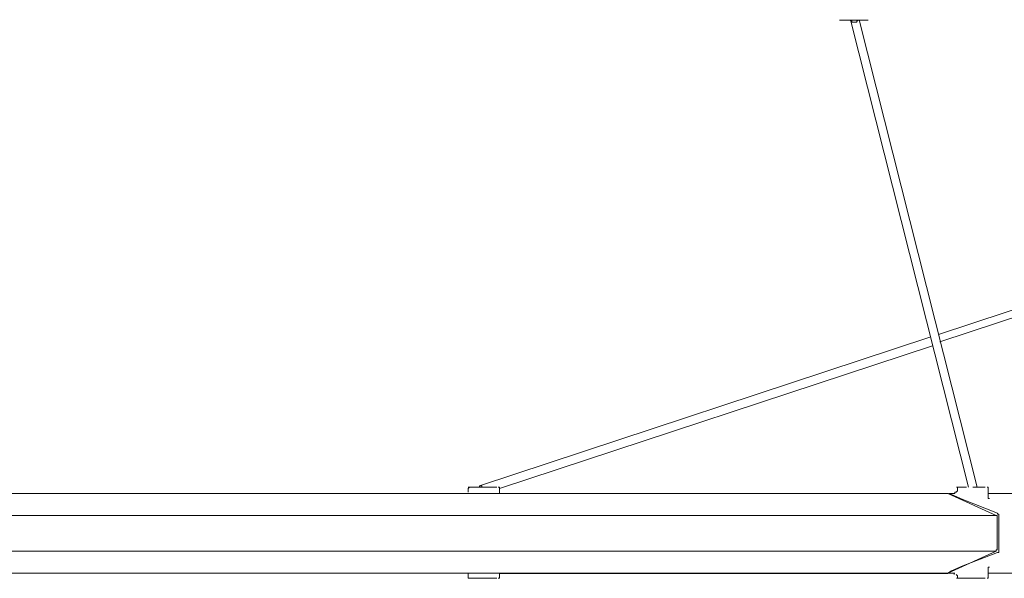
# Model space of a CAD drawing. Header units: millimetres. Extents: x 31.8 to 48.8, y -27.2 to 6.6.
# Tile 11 of 79: x 38.5 to 40.6, y -27.2 to -26. Entities that reach past the tile are written whole.
import ezdxf

# ---------------------------------------------------------------- set-up
doc = ezdxf.new("R2010")
doc.units = ezdxf.units.MM
doc.header["$MEASUREMENT"] = 0
doc.layers.add('Livello 1', color=7, linetype='Continuous', lineweight=0)

msp = doc.modelspace()

# ---------------------------------------------------------------- linework, layer by layer
at = {"layer": 'Livello 1', "color": 250, "lineweight": 5, "true_color": 0x1d1d1b}
for points, knots in [([(40.28, -26.0054), (40.28, -26.0054), (40.28, -26.0079), (40.28, -26.0079), (40.28, -26.0079), (40.2827, -26.0079), (40.2827, -26.0079), (40.2827, -26.0079), (40.2827, -26.0106), (40.2827, -26.0106), (40.2827, -26.0106), (40.2854, -26.0106), (40.2854, -26.0106), (40.2854, -26.0106), (40.2881, -26.0106), (40.2881, -26.0106)], [0, 0, 0, 0, 1, 1, 1, 2, 2, 2, 3, 3, 3, 4, 4, 4, 5, 5, 5, 5]), ([(40.2881, -26.0106), (40.2881, -26.0106), (40.2908, -26.0106), (40.2908, -26.0106), (40.2908, -26.0106), (40.2935, -26.0106), (40.2935, -26.0106), (40.2935, -26.0106), (40.2935, -26.0079), (40.2935, -26.0079), (40.2935, -26.0079), (40.2962, -26.0079), (40.2962, -26.0079), (40.2962, -26.0079), (40.2962, -26.0054), (40.2962, -26.0054)], [0, 0, 0, 0, 1, 1, 1, 2, 2, 2, 3, 3, 3, 4, 4, 4, 5, 5, 5, 5]), ([(40.3179, -26.0061), (40.3179, -26.0061), (40.3179, -26.0061), (40.3179, -26.0061), (40.3179, -26.0061), (40.3125, -26.0061), (40.3125, -26.0061), (40.3125, -26.0061), (40.3046, -26.0061), (40.3046, -26.0061), (40.3046, -26.0061), (40.2938, -26.0061), (40.2938, -26.0061), (40.2938, -26.0061), (40.2829, -26.0061), (40.2829, -26.0061), (40.2829, -26.0061), (40.2723, -26.0061), (40.2723, -26.0061), (40.2723, -26.0061), (40.2615, -26.0061), (40.2615, -26.0061), (40.2615, -26.0061), (40.2563, -26.0061), (40.2563, -26.0061)], [0, 0, 0, 0, 1, 1, 1, 2, 2, 2, 3, 3, 3, 4, 4, 4, 5, 5, 5, 6, 6, 6, 7, 7, 7, 8, 8, 8, 8]), ([(39.4537, -27.0159), (39.4537, -27.0159), (39.4537, -27.0159), (39.4537, -27.0159), (39.4537, -27.0159), (39.4589, -27.0159), (39.4589, -27.0159), (39.4589, -27.0159), (39.4643, -27.0159), (39.4643, -27.0159), (39.4643, -27.0159), (39.4776, -27.0159), (39.4776, -27.0159)], [0, 0, 0, 0, 1, 1, 1, 2, 2, 2, 3, 3, 3, 4, 4, 4, 4]), ([(39.4566, -27.0159), (39.4566, -27.0159), (39.4566, -27.0159), (39.4566, -27.0159), (39.4566, -27.0159), (39.4539, -27.0187), (39.4539, -27.0187)], [0, 0, 0, 0, 1, 1, 1, 2, 2, 2, 2]), ([(39.4776, -27.0159), (39.4776, -27.0159), (39.4884, -27.0159), (39.4884, -27.0159), (39.4884, -27.0159), (39.4993, -27.0159), (39.4993, -27.0159), (39.4993, -27.0159), (39.5099, -27.0159), (39.5099, -27.0159), (39.5099, -27.0159), (39.5153, -27.0159), (39.5153, -27.0159)], [0, 0, 0, 0, 1, 1, 1, 2, 2, 2, 3, 3, 3, 4, 4, 4, 4]), ([(39.4781, -27.0132), (39.4781, -27.0132), (39.4781, -27.0132), (39.4781, -27.0132), (39.4781, -27.0132), (39.4808, -27.0132), (39.4808, -27.0132)], [0, 0, 0, 0, 1, 1, 1, 2, 2, 2, 2]), ([(39.4808, -27.0132), (39.4808, -27.0132), (39.4808, -27.0132), (39.4808, -27.0132), (39.4808, -27.0132), (39.4835, -27.0132), (39.4835, -27.0132), (39.4835, -27.0132), (39.4835, -27.0159), (39.4835, -27.0159), (39.4835, -27.0159), (39.4862, -27.0159), (39.4862, -27.0159), (39.4862, -27.0159), (39.4887, -27.0159), (39.4887, -27.0159)], [0, 0, 0, 0, 1, 1, 1, 2, 2, 2, 3, 3, 3, 4, 4, 4, 5, 5, 5, 5]), ([(39.5212, -27.0187), (39.5212, -27.0187), (39.5212, -27.0187), (39.5212, -27.0187), (39.5212, -27.0187), (39.5212, -27.0159), (39.5212, -27.0159), (39.5212, -27.0159), (39.5185, -27.0159), (39.5185, -27.0159)], [0, 0, 0, 0, 1, 1, 1, 2, 2, 2, 3, 3, 3, 3]), ([(40.5055, -27.0266), (40.5055, -27.0266), (40.5055, -27.0293), (40.5055, -27.0293), (40.5055, -27.0293), (40.5028, -27.0293), (40.5028, -27.0293)], [0, 0, 0, 0, 1, 1, 1, 2, 2, 2, 2]), ([(40.5082, -27.0266), (40.5082, -27.0266), (40.5082, -27.0266), (40.5082, -27.0266), (40.5082, -27.0266), (40.5055, -27.0266), (40.5055, -27.0266)], [0, 0, 0, 0, 1, 1, 1, 2, 2, 2, 2]), ([(40.511, -27.0214), (40.511, -27.0214), (40.511, -27.0241), (40.511, -27.0241), (40.511, -27.0241), (40.5082, -27.0266), (40.5082, -27.0266)], [0, 0, 0, 0, 1, 1, 1, 2, 2, 2, 2]), ([(40.5094, -27.0159), (40.5094, -27.0159), (40.5121, -27.0159), (40.5121, -27.0159), (40.5121, -27.0159), (40.5175, -27.0159), (40.5175, -27.0159), (40.5175, -27.0159), (40.5281, -27.0159), (40.5281, -27.0159), (40.5281, -27.0159), (40.5308, -27.0159), (40.5308, -27.0159)], [0, 0, 0, 0, 1, 1, 1, 2, 2, 2, 3, 3, 3, 4, 4, 4, 4]), ([(40.5137, -27.0159), (40.5137, -27.0159), (40.5137, -27.0159), (40.5137, -27.0159), (40.5137, -27.0159), (40.511, -27.0159), (40.511, -27.0159), (40.511, -27.0159), (40.511, -27.0187), (40.511, -27.0187)], [0, 0, 0, 0, 1, 1, 1, 2, 2, 2, 3, 3, 3, 3]), ([(40.5441, -27.0159), (40.5441, -27.0159), (40.5523, -27.0159), (40.5523, -27.0159), (40.5523, -27.0159), (40.5629, -27.0159), (40.5629, -27.0159), (40.5629, -27.0159), (40.5683, -27.0159), (40.5683, -27.0159), (40.5683, -27.0159), (40.571, -27.0159), (40.571, -27.0159)], [0, 0, 0, 0, 1, 1, 1, 2, 2, 2, 3, 3, 3, 4, 4, 4, 4]), ([(40.5778, -27.0187), (40.5778, -27.0187), (40.5778, -27.0187), (40.5778, -27.0187), (40.5778, -27.0187), (40.5778, -27.0159), (40.5778, -27.0159), (40.5778, -27.0159), (40.5751, -27.0159), (40.5751, -27.0159)], [0, 0, 0, 0, 1, 1, 1, 2, 2, 2, 3, 3, 3, 3]), ([(37.2886, -27.0293), (37.2886, -27.0293), (37.3714, -27.0293), (37.3714, -27.0293), (37.3714, -27.0293), (37.4599, -27.0293), (37.4599, -27.0293), (37.4599, -27.0293), (37.5509, -27.0293), (37.5509, -27.0293), (37.5509, -27.0293), (37.6448, -27.0293), (37.6448, -27.0293), (37.6448, -27.0293), (37.7412, -27.0293), (37.7412, -27.0293), (37.7412, -27.0293), (37.8431, -27.0293), (37.8431, -27.0293), (37.8431, -27.0293), (37.9449, -27.0293), (37.9449, -27.0293), (37.9449, -27.0293), (38.0521, -27.0293), (38.0521, -27.0293), (38.0521, -27.0293), (38.1591, -27.0293), (38.1591, -27.0293), (38.1591, -27.0293), (38.2664, -27.0293), (38.2664, -27.0293), (38.2664, -27.0293), (38.3788, -27.0293), (38.3788, -27.0293), (38.3788, -27.0293), (38.4885, -27.0293), (38.4885, -27.0293), (38.4885, -27.0293), (38.6041, -27.0293), (38.6041, -27.0293), (38.6041, -27.0293), (38.7165, -27.0293), (38.7165, -27.0293), (38.7165, -27.0293), (38.8317, -27.0293), (38.8317, -27.0293), (38.8317, -27.0293), (38.9441, -27.0293), (38.9441, -27.0293), (38.9441, -27.0293), (39.0595, -27.0293), (39.0595, -27.0293), (39.0595, -27.0293), (39.1719, -27.0293), (39.1719, -27.0293), (39.1719, -27.0293), (39.2844, -27.0293), (39.2844, -27.0293), (39.2844, -27.0293), (39.397, -27.0293), (39.397, -27.0293), (39.397, -27.0293), (39.5067, -27.0293), (39.5067, -27.0293), (39.5067, -27.0293), (39.6167, -27.0293), (39.6167, -27.0293), (39.6167, -27.0293), (39.7239, -27.0293), (39.7239, -27.0293), (39.7239, -27.0293), (39.8282, -27.0293), (39.8282, -27.0293), (39.8282, -27.0293), (39.9328, -27.0293), (39.9328, -27.0293), (39.9328, -27.0293), (40.0321, -27.0293), (40.0321, -27.0293), (40.0321, -27.0293), (40.131, -27.0293), (40.131, -27.0293), (40.131, -27.0293), (40.2247, -27.0293), (40.2247, -27.0293), (40.2247, -27.0293), (40.3159, -27.0293), (40.3159, -27.0293), (40.3159, -27.0293), (40.4046, -27.0293), (40.4046, -27.0293), (40.4046, -27.0293), (40.4875, -27.0293), (40.4875, -27.0293)], [0, 0, 0, 0, 1, 1, 1, 2, 2, 2, 3, 3, 3, 4, 4, 4, 5, 5, 5, 6, 6, 6, 7, 7, 7, 8, 8, 8, 9, 9, 9, 10, 10, 10, 11, 11, 11, 12, 12, 12, 13, 13, 13, 14, 14, 14, 15, 15, 15, 16, 16, 16, 17, 17, 17, 18, 18, 18, 19, 19, 19, 20, 20, 20, 21, 21, 21, 22, 22, 22, 23, 23, 23, 24, 24, 24, 25, 25, 25, 26, 26, 26, 27, 27, 27, 28, 28, 28, 29, 29, 29, 30, 30, 30, 31, 31, 31, 31]), ([(39.4539, -27.0293), (39.4539, -27.0293), (39.4539, -27.0293), (39.4539, -27.0293), (39.4539, -27.0293), (39.4512, -27.0293), (39.4512, -27.0293)], [0, 0, 0, 0, 1, 1, 1, 2, 2, 2, 2]), ([(39.4939, -27.0295), (39.4939, -27.0295), (39.4939, -27.0295), (39.4939, -27.0295), (39.4939, -27.0295), (39.4993, -27.0295), (39.4993, -27.0295)], [0, 0, 0, 0, 1, 1, 1, 2, 2, 2, 2]), ([(40.4904, -27.0293), (40.4904, -27.0293), (40.4179, -27.0293), (40.4179, -27.0293), (40.4179, -27.0293), (40.3297, -27.0293), (40.3297, -27.0293), (40.3297, -27.0293), (40.2385, -27.0293), (40.2385, -27.0293), (40.2385, -27.0293), (40.1445, -27.0293), (40.1445, -27.0293), (40.1445, -27.0293), (40.0479, -27.0293), (40.0479, -27.0293), (40.0479, -27.0293), (39.9461, -27.0293), (39.9461, -27.0293), (39.9461, -27.0293), (39.8443, -27.0293), (39.8443, -27.0293), (39.8443, -27.0293), (39.7397, -27.0293), (39.7397, -27.0293), (39.7397, -27.0293), (39.6323, -27.0293), (39.6323, -27.0293), (39.6323, -27.0293), (39.5223, -27.0293), (39.5223, -27.0293)], [0, 0, 0, 0, 1, 1, 1, 2, 2, 2, 3, 3, 3, 4, 4, 4, 5, 5, 5, 6, 6, 6, 7, 7, 7, 8, 8, 8, 9, 9, 9, 10, 10, 10, 10]), ([(40.4906, -27.0295), (40.4906, -27.0295), (40.4906, -27.0295), (40.4906, -27.0295), (40.4906, -27.0295), (40.4879, -27.0295), (40.4879, -27.0295)], [0, 0, 0, 0, 1, 1, 1, 2, 2, 2, 2]), ([(40.5805, -27.0401), (40.5805, -27.0401), (40.5805, -27.0401), (40.5805, -27.0401), (40.5805, -27.0401), (40.5778, -27.0401), (40.5778, -27.0401), (40.5778, -27.0401), (40.5778, -27.0374), (40.5778, -27.0374)], [0, 0, 0, 0, 1, 1, 1, 2, 2, 2, 3, 3, 3, 3]), ([(37.1786, -27.0771), (37.1786, -27.0771), (37.2644, -27.0771), (37.2644, -27.0771), (37.2644, -27.0771), (37.3502, -27.0771), (37.3502, -27.0771), (37.3502, -27.0771), (37.4412, -27.0771), (37.4412, -27.0771), (37.4412, -27.0771), (37.5376, -27.0771), (37.5376, -27.0771), (37.5376, -27.0771), (37.6342, -27.0771), (37.6342, -27.0771), (37.6342, -27.0771), (37.7331, -27.0771), (37.7331, -27.0771), (37.7331, -27.0771), (37.8349, -27.0771), (37.8349, -27.0771), (37.8349, -27.0771), (37.9397, -27.0771), (37.9397, -27.0771), (37.9397, -27.0771), (38.0467, -27.0771), (38.0467, -27.0771), (38.0467, -27.0771), (38.1537, -27.0771), (38.1537, -27.0771), (38.1537, -27.0771), (38.2637, -27.0771), (38.2637, -27.0771), (38.2637, -27.0771), (38.3761, -27.0771), (38.3761, -27.0771), (38.3761, -27.0771), (38.4885, -27.0771), (38.4885, -27.0771), (38.4885, -27.0771), (38.6014, -27.0771), (38.6014, -27.0771), (38.6014, -27.0771), (38.7165, -27.0771), (38.7165, -27.0771), (38.7165, -27.0771), (38.829, -27.0771), (38.829, -27.0771), (38.829, -27.0771), (38.9441, -27.0771), (38.9441, -27.0771), (38.9441, -27.0771), (39.0595, -27.0771), (39.0595, -27.0771), (39.0595, -27.0771), (39.1719, -27.0771), (39.1719, -27.0771), (39.1719, -27.0771), (39.2871, -27.0771), (39.2871, -27.0771), (39.2871, -27.0771), (39.3997, -27.0771), (39.3997, -27.0771), (39.3997, -27.0771), (39.5094, -27.0771), (39.5094, -27.0771), (39.5094, -27.0771), (39.6194, -27.0771), (39.6194, -27.0771), (39.6194, -27.0771), (39.7293, -27.0771), (39.7293, -27.0771), (39.7293, -27.0771), (39.8336, -27.0771), (39.8336, -27.0771), (39.8336, -27.0771), (39.9382, -27.0771), (39.9382, -27.0771), (39.9382, -27.0771), (40.0427, -27.0771), (40.0427, -27.0771), (40.0427, -27.0771), (40.1418, -27.0771), (40.1418, -27.0771), (40.1418, -27.0771), (40.2382, -27.0771), (40.2382, -27.0771), (40.2382, -27.0771), (40.3321, -27.0771), (40.3321, -27.0771), (40.3321, -27.0771), (40.4231, -27.0771), (40.4231, -27.0771), (40.4231, -27.0771), (40.5116, -27.0771), (40.5116, -27.0771), (40.5116, -27.0771), (40.5945, -27.0771), (40.5945, -27.0771)], [0, 0, 0, 0, 1, 1, 1, 2, 2, 2, 3, 3, 3, 4, 4, 4, 5, 5, 5, 6, 6, 6, 7, 7, 7, 8, 8, 8, 9, 9, 9, 10, 10, 10, 11, 11, 11, 12, 12, 12, 13, 13, 13, 14, 14, 14, 15, 15, 15, 16, 16, 16, 17, 17, 17, 18, 18, 18, 19, 19, 19, 20, 20, 20, 21, 21, 21, 22, 22, 22, 23, 23, 23, 24, 24, 24, 25, 25, 25, 26, 26, 26, 27, 27, 27, 28, 28, 28, 29, 29, 29, 30, 30, 30, 31, 31, 31, 32, 32, 32, 33, 33, 33, 33]), ([(40.5945, -27.0771), (40.5945, -27.0771), (40.5945, -27.0771), (40.5945, -27.0771), (40.5945, -27.0771), (40.5972, -27.0771), (40.5972, -27.0771), (40.5972, -27.0771), (40.5972, -27.0798), (40.5972, -27.0798)], [0, 0, 0, 0, 1, 1, 1, 2, 2, 2, 3, 3, 3, 3]), ([(40.6004, -27.0744), (40.6004, -27.0744), (40.6004, -27.0744), (40.6004, -27.0744), (40.6004, -27.0744), (40.5976, -27.0744), (40.5976, -27.0744), (40.5976, -27.0744), (40.5976, -27.0717), (40.5976, -27.0717)], [0, 0, 0, 0, 1, 1, 1, 2, 2, 2, 3, 3, 3, 3]), ([(40.5945, -27.1541), (40.5945, -27.1541), (40.5116, -27.1541), (40.5116, -27.1541), (40.5116, -27.1541), (40.4231, -27.1541), (40.4231, -27.1541), (40.4231, -27.1541), (40.3321, -27.1541), (40.3321, -27.1541), (40.3321, -27.1541), (40.2382, -27.1541), (40.2382, -27.1541), (40.2382, -27.1541), (40.1418, -27.1541), (40.1418, -27.1541), (40.1418, -27.1541), (40.0427, -27.1541), (40.0427, -27.1541), (40.0427, -27.1541), (39.9382, -27.1541), (39.9382, -27.1541), (39.9382, -27.1541), (39.8336, -27.1541), (39.8336, -27.1541), (39.8336, -27.1541), (39.7293, -27.1541), (39.7293, -27.1541), (39.7293, -27.1541), (39.6194, -27.1541), (39.6194, -27.1541), (39.6194, -27.1541), (39.5094, -27.1541), (39.5094, -27.1541), (39.5094, -27.1541), (39.3997, -27.1541), (39.3997, -27.1541), (39.3997, -27.1541), (39.2871, -27.1541), (39.2871, -27.1541), (39.2871, -27.1541), (39.1719, -27.1541), (39.1719, -27.1541), (39.1719, -27.1541), (39.0595, -27.1541), (39.0595, -27.1541), (39.0595, -27.1541), (38.9441, -27.1541), (38.9441, -27.1541), (38.9441, -27.1541), (38.829, -27.1541), (38.829, -27.1541), (38.829, -27.1541), (38.7165, -27.1541), (38.7165, -27.1541), (38.7165, -27.1541), (38.6014, -27.1541), (38.6014, -27.1541), (38.6014, -27.1541), (38.4885, -27.1541), (38.4885, -27.1541), (38.4885, -27.1541), (38.3761, -27.1541), (38.3761, -27.1541), (38.3761, -27.1541), (38.2637, -27.1541), (38.2637, -27.1541), (38.2637, -27.1541), (38.1537, -27.1541), (38.1537, -27.1541), (38.1537, -27.1541), (38.0467, -27.1541), (38.0467, -27.1541), (38.0467, -27.1541), (37.9397, -27.1541), (37.9397, -27.1541), (37.9397, -27.1541), (37.8349, -27.1541), (37.8349, -27.1541), (37.8349, -27.1541), (37.7331, -27.1541), (37.7331, -27.1541), (37.7331, -27.1541), (37.6342, -27.1541), (37.6342, -27.1541), (37.6342, -27.1541), (37.5376, -27.1541), (37.5376, -27.1541), (37.5376, -27.1541), (37.4412, -27.1541), (37.4412, -27.1541), (37.4412, -27.1541), (37.3502, -27.1541), (37.3502, -27.1541), (37.3502, -27.1541), (37.2644, -27.1541), (37.2644, -27.1541), (37.2644, -27.1541), (37.1786, -27.1541), (37.1786, -27.1541)], [0, 0, 0, 0, 1, 1, 1, 2, 2, 2, 3, 3, 3, 4, 4, 4, 5, 5, 5, 6, 6, 6, 7, 7, 7, 8, 8, 8, 9, 9, 9, 10, 10, 10, 11, 11, 11, 12, 12, 12, 13, 13, 13, 14, 14, 14, 15, 15, 15, 16, 16, 16, 17, 17, 17, 18, 18, 18, 19, 19, 19, 20, 20, 20, 21, 21, 21, 22, 22, 22, 23, 23, 23, 24, 24, 24, 25, 25, 25, 26, 26, 26, 27, 27, 27, 28, 28, 28, 29, 29, 29, 30, 30, 30, 31, 31, 31, 32, 32, 32, 33, 33, 33, 33]), ([(40.5972, -27.1514), (40.5972, -27.1514), (40.5972, -27.1514), (40.5972, -27.1514), (40.5972, -27.1514), (40.5945, -27.1514), (40.5945, -27.1514), (40.5945, -27.1514), (40.5945, -27.1541), (40.5945, -27.1541)], [0, 0, 0, 0, 1, 1, 1, 2, 2, 2, 3, 3, 3, 3]), ([(40.5976, -27.1568), (40.5976, -27.1568), (40.5976, -27.1568), (40.5976, -27.1568), (40.5976, -27.1568), (40.6004, -27.1568), (40.6004, -27.1568), (40.6004, -27.1568), (40.6004, -27.1541), (40.6004, -27.1541)], [0, 0, 0, 0, 1, 1, 1, 2, 2, 2, 3, 3, 3, 3]), ([(40.5778, -27.1916), (40.5778, -27.1916), (40.5778, -27.1889), (40.5778, -27.1889), (40.5778, -27.1889), (40.5805, -27.1889), (40.5805, -27.1889)], [0, 0, 0, 0, 1, 1, 1, 2, 2, 2, 2]), ([(37.2859, -27.202), (37.2859, -27.202), (37.3687, -27.202), (37.3687, -27.202), (37.3687, -27.202), (37.4572, -27.202), (37.4572, -27.202), (37.4572, -27.202), (37.5482, -27.202), (37.5482, -27.202), (37.5482, -27.202), (37.6448, -27.202), (37.6448, -27.202), (37.6448, -27.202), (37.7412, -27.202), (37.7412, -27.202), (37.7412, -27.202), (37.8431, -27.202), (37.8431, -27.202), (37.8431, -27.202), (37.9449, -27.202), (37.9449, -27.202), (37.9449, -27.202), (38.0494, -27.202), (38.0494, -27.202), (38.0494, -27.202), (38.1564, -27.202), (38.1564, -27.202), (38.1564, -27.202), (38.2664, -27.202), (38.2664, -27.202), (38.2664, -27.202), (38.3788, -27.202), (38.3788, -27.202), (38.3788, -27.202), (38.4885, -27.202), (38.4885, -27.202), (38.4885, -27.202), (38.6041, -27.202), (38.6041, -27.202), (38.6041, -27.202), (38.7165, -27.202), (38.7165, -27.202), (38.7165, -27.202), (38.829, -27.202), (38.829, -27.202), (38.829, -27.202), (38.9441, -27.202), (38.9441, -27.202), (38.9441, -27.202), (39.0595, -27.202), (39.0595, -27.202), (39.0595, -27.202), (39.1719, -27.202), (39.1719, -27.202), (39.1719, -27.202), (39.2844, -27.202), (39.2844, -27.202), (39.2844, -27.202), (39.397, -27.202), (39.397, -27.202), (39.397, -27.202), (39.5067, -27.202), (39.5067, -27.202), (39.5067, -27.202), (39.6167, -27.202), (39.6167, -27.202), (39.6167, -27.202), (39.7239, -27.202), (39.7239, -27.202), (39.7239, -27.202), (39.8309, -27.202), (39.8309, -27.202), (39.8309, -27.202), (39.9328, -27.202), (39.9328, -27.202), (39.9328, -27.202), (40.0348, -27.202), (40.0348, -27.202), (40.0348, -27.202), (40.131, -27.202), (40.131, -27.202), (40.131, -27.202), (40.2247, -27.202), (40.2247, -27.202), (40.2247, -27.202), (40.3159, -27.202), (40.3159, -27.202), (40.3159, -27.202), (40.4046, -27.202), (40.4046, -27.202), (40.4046, -27.202), (40.4902, -27.202), (40.4902, -27.202)], [0, 0, 0, 0, 1, 1, 1, 2, 2, 2, 3, 3, 3, 4, 4, 4, 5, 5, 5, 6, 6, 6, 7, 7, 7, 8, 8, 8, 9, 9, 9, 10, 10, 10, 11, 11, 11, 12, 12, 12, 13, 13, 13, 14, 14, 14, 15, 15, 15, 16, 16, 16, 17, 17, 17, 18, 18, 18, 19, 19, 19, 20, 20, 20, 21, 21, 21, 22, 22, 22, 23, 23, 23, 24, 24, 24, 25, 25, 25, 26, 26, 26, 27, 27, 27, 28, 28, 28, 29, 29, 29, 30, 30, 30, 31, 31, 31, 31]), ([(39.4776, -27.2128), (39.4776, -27.2128), (39.4643, -27.2128), (39.4643, -27.2128), (39.4643, -27.2128), (39.4589, -27.2128), (39.4589, -27.2128), (39.4589, -27.2128), (39.4537, -27.2128), (39.4537, -27.2128)], [0, 0, 0, 0, 1, 1, 1, 2, 2, 2, 3, 3, 3, 3]), ([(39.4539, -27.202), (39.4539, -27.202), (39.4539, -27.202), (39.4539, -27.202), (39.4539, -27.202), (39.4566, -27.202), (39.4566, -27.202)], [0, 0, 0, 0, 1, 1, 1, 2, 2, 2, 2]), ([(39.4539, -27.2101), (39.4539, -27.2101), (39.4539, -27.2101), (39.4539, -27.2101), (39.4539, -27.2101), (39.4539, -27.2128), (39.4539, -27.2128), (39.4539, -27.2128), (39.4566, -27.2128), (39.4566, -27.2128)], [0, 0, 0, 0, 1, 1, 1, 2, 2, 2, 3, 3, 3, 3]), ([(39.5153, -27.2128), (39.5153, -27.2128), (39.5153, -27.2128), (39.5153, -27.2128), (39.5153, -27.2128), (39.5099, -27.2128), (39.5099, -27.2128), (39.5099, -27.2128), (39.4993, -27.2128), (39.4993, -27.2128), (39.4993, -27.2128), (39.4884, -27.2128), (39.4884, -27.2128), (39.4884, -27.2128), (39.4776, -27.2128), (39.4776, -27.2128)], [0, 0, 0, 0, 1, 1, 1, 2, 2, 2, 3, 3, 3, 4, 4, 4, 5, 5, 5, 5]), ([(39.5185, -27.2128), (39.5185, -27.2128), (39.5212, -27.2128), (39.5212, -27.2128), (39.5212, -27.2128), (39.5212, -27.2101), (39.5212, -27.2101)], [0, 0, 0, 0, 1, 1, 1, 2, 2, 2, 2]), ([(39.5223, -27.2022), (39.5223, -27.2022), (39.6323, -27.2022), (39.6323, -27.2022), (39.6323, -27.2022), (39.7397, -27.2022), (39.7397, -27.2022), (39.7397, -27.2022), (39.8443, -27.2022), (39.8443, -27.2022), (39.8443, -27.2022), (39.9461, -27.2022), (39.9461, -27.2022), (39.9461, -27.2022), (40.0479, -27.2022), (40.0479, -27.2022), (40.0479, -27.2022), (40.1445, -27.2022), (40.1445, -27.2022), (40.1445, -27.2022), (40.2385, -27.2022), (40.2385, -27.2022), (40.2385, -27.2022), (40.3297, -27.2022), (40.3297, -27.2022), (40.3297, -27.2022), (40.4179, -27.2022), (40.4179, -27.2022), (40.4179, -27.2022), (40.4904, -27.2022), (40.4904, -27.2022)], [0, 0, 0, 0, 1, 1, 1, 2, 2, 2, 3, 3, 3, 4, 4, 4, 5, 5, 5, 6, 6, 6, 7, 7, 7, 8, 8, 8, 9, 9, 9, 10, 10, 10, 10]), ([(40.4879, -27.202), (40.4879, -27.202), (40.4879, -27.202), (40.4879, -27.202), (40.4879, -27.202), (40.4906, -27.202), (40.4906, -27.202)], [0, 0, 0, 0, 1, 1, 1, 2, 2, 2, 2]), ([(40.504, -27.2047), (40.504, -27.2047), (40.504, -27.202), (40.504, -27.202), (40.504, -27.202), (40.5012, -27.202), (40.5012, -27.202), (40.5012, -27.202), (40.4985, -27.202), (40.4985, -27.202)], [0, 0, 0, 0, 1, 1, 1, 2, 2, 2, 3, 3, 3, 3]), ([(40.5028, -27.202), (40.5028, -27.202), (40.5028, -27.202), (40.5028, -27.202), (40.5028, -27.202), (40.5055, -27.202), (40.5055, -27.202)], [0, 0, 0, 0, 1, 1, 1, 2, 2, 2, 2]), ([(40.571, -27.2128), (40.571, -27.2128), (40.571, -27.2128), (40.571, -27.2128), (40.571, -27.2128), (40.5683, -27.2128), (40.5683, -27.2128), (40.5683, -27.2128), (40.5629, -27.2128), (40.5629, -27.2128), (40.5629, -27.2128), (40.5523, -27.2128), (40.5523, -27.2128), (40.5523, -27.2128), (40.5389, -27.2128), (40.5389, -27.2128), (40.5389, -27.2128), (40.5281, -27.2128), (40.5281, -27.2128), (40.5281, -27.2128), (40.5175, -27.2128), (40.5175, -27.2128), (40.5175, -27.2128), (40.5121, -27.2128), (40.5121, -27.2128), (40.5121, -27.2128), (40.5094, -27.2128), (40.5094, -27.2128)], [0, 0, 0, 0, 1, 1, 1, 2, 2, 2, 3, 3, 3, 4, 4, 4, 5, 5, 5, 6, 6, 6, 7, 7, 7, 8, 8, 8, 9, 9, 9, 9]), ([(40.511, -27.2101), (40.511, -27.2101), (40.511, -27.2101), (40.511, -27.2101), (40.511, -27.2101), (40.511, -27.2128), (40.511, -27.2128), (40.511, -27.2128), (40.5137, -27.2128), (40.5137, -27.2128)], [0, 0, 0, 0, 1, 1, 1, 2, 2, 2, 3, 3, 3, 3]), ([(40.5751, -27.2128), (40.5751, -27.2128), (40.5751, -27.2128), (40.5751, -27.2128), (40.5751, -27.2128), (40.5778, -27.2128), (40.5778, -27.2128), (40.5778, -27.2128), (40.5778, -27.2101), (40.5778, -27.2101)], [0, 0, 0, 0, 1, 1, 1, 2, 2, 2, 3, 3, 3, 3])]:
    msp.add_open_spline(points, degree=3, knots=knots, dxfattribs=at)
for points in [[(40.28, -26.0054), (40.28, -26.0054), (40.5347, -27.0159), (40.5347, -27.0159)], [(40.5536, -27.0159), (40.5536, -27.0159), (40.2987, -26.0054), (40.2987, -26.0054)], [(42.5305, -26.0054), (42.5305, -26.0054), (40.4703, -26.6861), (40.4703, -26.6861)], [(40.473, -26.7019), (40.473, -26.7019), (42.5706, -26.0106), (42.5706, -26.0106)], [(40.4518, -26.6915), (40.4518, -26.6915), (39.4778, -27.0132), (39.4778, -27.0132)], [(39.521, -27.0187), (39.521, -27.0187), (40.4572, -26.71), (40.4572, -26.71)], [(39.4539, -27.0187), (39.4539, -27.0187), (39.4539, -27.0266), (39.4539, -27.0266)], [(39.4778, -27.0132), (39.4778, -27.0132), (39.4778, -27.0159), (39.4778, -27.0159)], [(39.5212, -27.0293), (39.5212, -27.0293), (39.5212, -27.0187), (39.5212, -27.0187)], [(40.511, -27.0187), (40.511, -27.0187), (40.511, -27.0214), (40.511, -27.0214)], [(40.5778, -27.0374), (40.5778, -27.0374), (40.5778, -27.0187), (40.5778, -27.0187)], [(39.4512, -27.0293), (39.4512, -27.0293), (39.3333, -27.0293), (39.3333, -27.0293)], [(39.451, -27.0295), (39.451, -27.0295), (39.4564, -27.0295), (39.4564, -27.0295)], [(39.5158, -27.0293), (39.5158, -27.0293), (39.5049, -27.0293), (39.5049, -27.0293)], [(40.5945, -27.0771), (40.5945, -27.0771), (40.4902, -27.0293), (40.4902, -27.0293)], [(40.4985, -27.032), (40.4985, -27.032), (40.4906, -27.0295), (40.4906, -27.0295)], [(40.5001, -27.0293), (40.5001, -27.0293), (40.492, -27.0293), (40.492, -27.0293)], [(40.5227, -27.0426), (40.5227, -27.0426), (40.4985, -27.032), (40.4985, -27.032)], [(40.5028, -27.0293), (40.5028, -27.0293), (40.5001, -27.0293), (40.5001, -27.0293)], [(40.5976, -27.0717), (40.5976, -27.0717), (40.5227, -27.0426), (40.5227, -27.0426)], [(40.6288, -27.0293), (40.6288, -27.0293), (40.5778, -27.0293), (40.5778, -27.0293)], [(40.5972, -27.1514), (40.5972, -27.1514), (40.5972, -27.0798), (40.5972, -27.0798)], [(40.6004, -27.1541), (40.6004, -27.1541), (40.6004, -27.0744), (40.6004, -27.0744)], [(40.4902, -27.202), (40.4902, -27.202), (40.5945, -27.1541), (40.5945, -27.1541)], [(40.5227, -27.1859), (40.5227, -27.1859), (40.5976, -27.1568), (40.5976, -27.1568)], [(40.4906, -27.202), (40.4906, -27.202), (40.4985, -27.1968), (40.4985, -27.1968)], [(40.4985, -27.1968), (40.4985, -27.1968), (40.5227, -27.1859), (40.5227, -27.1859)], [(40.5778, -27.2101), (40.5778, -27.2101), (40.5778, -27.1916), (40.5778, -27.1916)], [(39.3333, -27.202), (39.3333, -27.202), (39.4512, -27.202), (39.4512, -27.202)], [(39.4537, -27.202), (39.4537, -27.202), (39.451, -27.202), (39.451, -27.202)], [(39.4512, -27.202), (39.4512, -27.202), (39.4539, -27.202), (39.4539, -27.202)], [(39.4539, -27.202), (39.4539, -27.202), (39.4539, -27.2101), (39.4539, -27.2101)], [(39.4993, -27.202), (39.4993, -27.202), (39.4939, -27.202), (39.4939, -27.202)], [(39.5022, -27.202), (39.5022, -27.202), (39.5049, -27.202), (39.5049, -27.202)], [(39.5049, -27.202), (39.5049, -27.202), (39.5158, -27.202), (39.5158, -27.202)], [(39.5212, -27.2101), (39.5212, -27.2101), (39.5212, -27.202), (39.5212, -27.202)], [(40.492, -27.202), (40.492, -27.202), (40.5001, -27.202), (40.5001, -27.202)], [(40.4958, -27.202), (40.4958, -27.202), (40.4985, -27.202), (40.4985, -27.202)], [(40.4985, -27.202), (40.4985, -27.202), (40.5012, -27.202), (40.5012, -27.202)], [(40.5028, -27.202), (40.5028, -27.202), (40.5055, -27.202), (40.5055, -27.202)], [(40.5082, -27.2047), (40.5082, -27.2047), (40.511, -27.2074), (40.511, -27.2074)], [(40.511, -27.2074), (40.511, -27.2074), (40.511, -27.2101), (40.511, -27.2101)], [(40.5778, -27.202), (40.5778, -27.202), (40.6288, -27.202), (40.6288, -27.202)]]:
    msp.add_open_spline(points, degree=3, dxfattribs=at)

doc.saveas('drawing.dxf')
